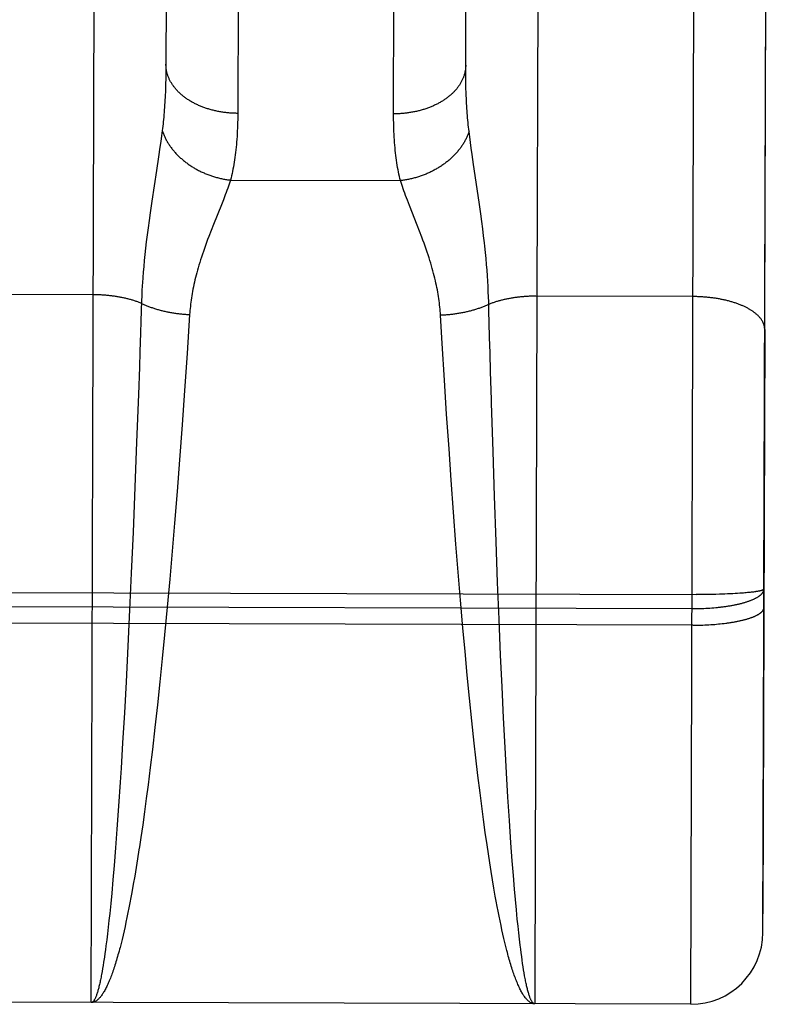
# Model space of a CAD drawing. Header units: inches. Extents: x 0 to 200, y 0 to 129.
# Tile 60 of 99: x 155.335 to 155.65, y 17.998 to 18.408. Entities that reach past the tile are written whole.
import ezdxf

# ---------------------------------------------------------------- set-up
doc = ezdxf.new("R2010")
doc.units = ezdxf.units.IN
doc.header["$LTSCALE"] = 11
doc.header["$MEASUREMENT"] = 0
doc.linetypes.add('HIDDEN', pattern=[0.2, 0.1, -0.1])
doc.layers.add('REAR_DOOR_ASSEMBLY', color=7, linetype='CONTINUOUS')

msp = doc.modelspace()

# ---------------------------------------------------------------- linework, layer by layer
at = {"layer": 'REAR_DOOR_ASSEMBLY', "color": 8, "linetype": 'HIDDEN'}
for p, q in [((155.61488, 17.99814), (155.62015, 19.75314)), ((155.6454, 18.17122), (155.65015, 19.75305)), ((155.42702, 18.71468), (155.42599, 18.36946)), ((155.49099, 18.368), (155.49202, 18.71316)), ((155.52105, 18.38956), (155.52198, 18.69676)), ((155.39697, 18.69593), (155.39605, 18.38871)), ((155.55149, 18.53532), (155.55076, 18.29329)), ((155.39605, 18.38871), (155.39602, 18.38631)), ((155.52105, 18.38713), (155.52105, 18.38956)), ((155.39602, 18.38631), (155.39598, 18.38396)), ((155.52107, 18.38475), (155.52105, 18.38713)), ((155.52111, 18.38243), (155.52107, 18.38475)), ((155.39598, 18.38396), (155.39592, 18.38166)), ((155.52116, 18.38015), (155.52111, 18.38243)), ((155.52123, 18.37792), (155.52116, 18.38015)), ((155.39423, 18.36008), (155.39391, 18.35776)), ((155.39451, 18.3623), (155.39423, 18.36008)), ((155.5227, 18.3597), (155.52242, 18.36191)), ((155.523, 18.35737), (155.5227, 18.3597)), ((155.39391, 18.35776), (155.39357, 18.35531)), ((155.52332, 18.35492), (155.523, 18.35737)), ((155.393, 18.35138), (155.39213, 18.34567)), ((155.39357, 18.35531), (155.393, 18.35138)), ((155.52368, 18.35233), (155.52332, 18.35492)), ((155.52428, 18.3482), (155.52368, 18.35233)), ((155.5266, 18.33248), (155.52428, 18.3482)), ((155.39213, 18.34567), (155.39016, 18.33289)), ((155.423, 18.34165), (155.49382, 18.34144)), ((155.42078, 18.33546), (155.42001, 18.33347)), ((155.39016, 18.33289), (155.38944, 18.32798)), ((155.41918, 18.33136), (155.41589, 18.32316)), ((155.42001, 18.33347), (155.41918, 18.33136)), ((155.49758, 18.33112), (155.49676, 18.33324)), ((155.50081, 18.32291), (155.49758, 18.33112)), ((155.52729, 18.32757), (155.5266, 18.33248)), ((155.38944, 18.32798), (155.38899, 18.32481)), ((155.52772, 18.3244), (155.52729, 18.32757)), ((155.38899, 18.32481), (155.38857, 18.32175)), ((155.41589, 18.32316), (155.4149, 18.32065)), ((155.50179, 18.32038), (155.50081, 18.32291)), ((155.52812, 18.32134), (155.52772, 18.3244)), ((155.38819, 18.3188), (155.38784, 18.31597)), ((155.38857, 18.32175), (155.38819, 18.3188)), ((155.4149, 18.32065), (155.41392, 18.31812)), ((155.52849, 18.31838), (155.52812, 18.32134)), ((155.38784, 18.31597), (155.38752, 18.31325)), ((155.38724, 18.31064), (155.38699, 18.30813)), ((155.38752, 18.31325), (155.38724, 18.31064)), ((155.52926, 18.31151), (155.52897, 18.31417)), ((155.52951, 18.30894), (155.52926, 18.31151)), ((155.38699, 18.30813), (155.38676, 18.3057)), ((155.52973, 18.30647), (155.52951, 18.30894)), ((155.52993, 18.30408), (155.52973, 18.30647)), ((155.38656, 18.30334), (155.38639, 18.30105)), ((155.38676, 18.3057), (155.38656, 18.30334)), ((155.5301, 18.30176), (155.52993, 18.30408)), ((155.38639, 18.30105), (155.38624, 18.29881)), ((155.53025, 18.29949), (155.5301, 18.30176)), ((155.53038, 18.29728), (155.53025, 18.29949)), ((155.36576, 18.29385), (155.30036, 18.29404)), ((155.38606, 18.29554), (155.38596, 18.29341)), ((155.53048, 18.29511), (155.53038, 18.29728)), ((155.53056, 18.29298), (155.53048, 18.29511)), ((155.38588, 18.29132), (155.38575, 18.28726)), ((155.38596, 18.29341), (155.38588, 18.29132)), ((155.61576, 18.2931), (155.55035, 18.29329)), ((155.38575, 18.28726), (155.3856, 18.28266)), ((155.53086, 18.28223), (155.53073, 18.28682)), ((155.3856, 18.28266), (155.38544, 18.27801)), ((155.40593, 18.28561), (155.40486, 18.26937)), ((155.51124, 18.27356), (155.51054, 18.2853)), ((155.53103, 18.27601), (155.53086, 18.28223)), ((155.38544, 18.27801), (155.38518, 18.27014)), ((155.64572, 18.27942), (155.64499, 18.03581)), ((155.51219, 18.25832), (155.51124, 18.27356)), ((155.5312, 18.2697), (155.53103, 18.27601)), ((155.38518, 18.27014), (155.38496, 18.26374)), ((155.40486, 18.26937), (155.4038, 18.25397)), ((155.53143, 18.26169), (155.5312, 18.2697)), ((155.38496, 18.26374), (155.38456, 18.25235)), ((155.53177, 18.25026), (155.53143, 18.26169)), ((155.5131, 18.24416), (155.51219, 18.25832)), ((155.4038, 18.25397), (155.40278, 18.23969)), ((155.38456, 18.25235), (155.38382, 18.23237)), ((155.51408, 18.22964), (155.5131, 18.24416)), ((155.40278, 18.23969), (155.40169, 18.22508)), ((155.38382, 18.23237), (155.3831, 18.21371)), ((155.515, 18.21653), (155.51408, 18.22964)), ((155.53306, 18.20985), (155.53244, 18.22855)), ((155.40169, 18.22508), (155.40067, 18.21191)), ((155.51597, 18.20327), (155.515, 18.21653)), ((155.3831, 18.21371), (155.38233, 18.1949)), ((155.40067, 18.21191), (155.39961, 18.19862)), ((155.53372, 18.19102), (155.53306, 18.20985)), ((155.51699, 18.18993), (155.51597, 18.20327)), ((155.39961, 18.19862), (155.39863, 18.18694)), ((155.38233, 18.1949), (155.38159, 18.17781)), ((155.51792, 18.17824), (155.51699, 18.18993)), ((155.53437, 18.17394), (155.53372, 18.19102)), ((155.39863, 18.18694), (155.39762, 18.17527)), ((155.38159, 18.17781), (155.3809, 18.16254)), ((155.39762, 18.17527), (155.39657, 18.16364)), ((155.51889, 18.16659), (155.51792, 18.17824)), ((155.53498, 18.15871), (155.53437, 18.17394)), ((155.64538, 18.16348), (155.6454, 18.17122)), ((155.0504, 18.17058), (155.61708, 18.16888)), ((155.61875, 18.16889), (155.61708, 18.16888)), ((155.62042, 18.1689), (155.61875, 18.16889)), ((155.62207, 18.16892), (155.62042, 18.1689)), ((155.6237, 18.16895), (155.62207, 18.16892)), ((155.6253, 18.16899), (155.6237, 18.16895)), ((155.62687, 18.16903), (155.6253, 18.16899)), ((155.62841, 18.16908), (155.62687, 18.16903)), ((155.62916, 18.16911), (155.62841, 18.16908)), ((155.63027, 18.16916), (155.62916, 18.16911)), ((155.63136, 18.16921), (155.63027, 18.16916)), ((155.63241, 18.16926), (155.63136, 18.16921)), ((155.63343, 18.16932), (155.63241, 18.16926)), ((155.63443, 18.16938), (155.63343, 18.16932)), ((155.63539, 18.16944), (155.63443, 18.16938)), ((155.63631, 18.16951), (155.63539, 18.16944)), ((155.6369, 18.16955), (155.63631, 18.16951)), ((155.63748, 18.1696), (155.6369, 18.16955)), ((155.63804, 18.16965), (155.63748, 18.1696)), ((155.63859, 18.1697), (155.63804, 18.16965)), ((155.63911, 18.16975), (155.63859, 18.1697)), ((155.63962, 18.1698), (155.63911, 18.16975)), ((155.6401, 18.16986), (155.63962, 18.1698)), ((155.64057, 18.16991), (155.6401, 18.16986)), ((155.64102, 18.16997), (155.64057, 18.16991)), ((155.64145, 18.17003), (155.64102, 18.16997)), ((155.04996, 18.16475), (155.61538, 18.16305)), ((155.39657, 18.16364), (155.39549, 18.15209)), ((155.51989, 18.15501), (155.51889, 18.16659)), ((155.61538, 18.16305), (155.61622, 18.16305)), ((155.61622, 18.16305), (155.61706, 18.16306)), ((155.61706, 18.16306), (155.6179, 18.16307)), ((155.6179, 18.16307), (155.61874, 18.16309)), ((155.61874, 18.16309), (155.61957, 18.16312)), ((155.61957, 18.16312), (155.6204, 18.16315)), ((155.6204, 18.16315), (155.62123, 18.16319)), ((155.62123, 18.16319), (155.62205, 18.16324)), ((155.62205, 18.16324), (155.62287, 18.16329)), ((155.62287, 18.16329), (155.62368, 18.16335)), ((155.62368, 18.16335), (155.62449, 18.16341)), ((155.62449, 18.16341), (155.62529, 18.16349)), ((155.62529, 18.16349), (155.62608, 18.16356)), ((155.3809, 18.16254), (155.38017, 18.14745)), ((155.53562, 18.14364), (155.53498, 18.15871)), ((155.61578, 18.15614), (155.05036, 18.15784)), ((155.52078, 18.14514), (155.51989, 18.15501)), ((155.61578, 18.15614), (155.61662, 18.15615)), ((155.61662, 18.15615), (155.61746, 18.15616)), ((155.61746, 18.15616), (155.6183, 18.15617)), ((155.6183, 18.15617), (155.61913, 18.15619)), ((155.61913, 18.15619), (155.61996, 18.15622)), ((155.61996, 18.15622), (155.62079, 18.15625)), ((155.62079, 18.15625), (155.62162, 18.15629)), ((155.62162, 18.15629), (155.62244, 18.15633)), ((155.62244, 18.15633), (155.62325, 18.15638)), ((155.62325, 18.15638), (155.62406, 18.15644)), ((155.62406, 18.15644), (155.62486, 18.1565)), ((155.62486, 18.1565), (155.62566, 18.15657)), ((155.62566, 18.15657), (155.62645, 18.15664)), ((155.62645, 18.15664), (155.62722, 18.15672)), ((155.62722, 18.15672), (155.62799, 18.1568)), ((155.62799, 18.1568), (155.62875, 18.15689)), ((155.62875, 18.15689), (155.6295, 18.15698)), ((155.39549, 18.15209), (155.39453, 18.14224)), ((155.38017, 18.14745), (155.37941, 18.13256)), ((155.39453, 18.14224), (155.39354, 18.13249)), ((155.52171, 18.13534), (155.52078, 18.14514)), ((155.53623, 18.13046), (155.53562, 18.14364)), ((155.52265, 18.12569), (155.52171, 18.13534)), ((155.37941, 18.13256), (155.37871, 18.11966)), ((155.39354, 18.13249), (155.39252, 18.12291)), ((155.53685, 18.1176), (155.53623, 18.13046)), ((155.52363, 18.11622), (155.52265, 18.12569)), ((155.39252, 18.12291), (155.39148, 18.1135)), ((155.37871, 18.11966), (155.37799, 18.10715)), ((155.5375, 18.10514), (155.53685, 18.1176)), ((155.39148, 18.1135), (155.39042, 18.10432)), ((155.52463, 18.10695), (155.52363, 18.11622)), ((155.37799, 18.10715), (155.37735, 18.09657)), ((155.5253, 18.1009), (155.52463, 18.10695)), ((155.39042, 18.10432), (155.38952, 18.09685)), ((155.53808, 18.0946), (155.5375, 18.10514)), ((155.52617, 18.0935), (155.5253, 18.1009)), ((155.37735, 18.09657), (155.37697, 18.09069)), ((155.38952, 18.09685), (155.38861, 18.08956)), ((155.52704, 18.08628), (155.52617, 18.0935)), ((155.53868, 18.08445), (155.53808, 18.0946)), ((155.37697, 18.09069), (155.37631, 18.08072)), ((155.38861, 18.08956), (155.38787, 18.08387)), ((155.52776, 18.08065), (155.52704, 18.08628)), ((155.37631, 18.08072), (155.37563, 18.07119)), ((155.38787, 18.08387), (155.38712, 18.07831)), ((155.52848, 18.07516), (155.52776, 18.08065)), ((155.53929, 18.07473), (155.53868, 18.08445)), ((155.38712, 18.07831), (155.38636, 18.0729)), ((155.38636, 18.0729), (155.38559, 18.06763)), ((155.52921, 18.06981), (155.52848, 18.07516)), ((155.53992, 18.06545), (155.53929, 18.07473)), ((155.37563, 18.07119), (155.37504, 18.06339)), ((155.52995, 18.06461), (155.52921, 18.06981)), ((155.53051, 18.06082), (155.52995, 18.06461)), ((155.54047, 18.0579), (155.53992, 18.06545)), ((155.37504, 18.06339), (155.37444, 18.05596)), ((155.38481, 18.06251), (155.38422, 18.05877)), ((155.53108, 18.05711), (155.53051, 18.06082)), ((155.37444, 18.05596), (155.37394, 18.05006)), ((155.38422, 18.05877), (155.38363, 18.05513)), ((155.53165, 18.0535), (155.53108, 18.05711)), ((155.54094, 18.05189), (155.54047, 18.0579)), ((155.38363, 18.05513), (155.38304, 18.05159)), ((155.53223, 18.04998), (155.53165, 18.0535)), ((155.54141, 18.04615), (155.54094, 18.05189)), ((155.37394, 18.05006), (155.37343, 18.04444)), ((155.38244, 18.04814), (155.38184, 18.04479)), ((155.38304, 18.05159), (155.38244, 18.04814)), ((155.53281, 18.04656), (155.53223, 18.04998)), ((155.37343, 18.04444), (155.37301, 18.04015)), ((155.38184, 18.04479), (155.38143, 18.04261)), ((155.53339, 18.04324), (155.53281, 18.04656)), ((155.5418, 18.04177), (155.54141, 18.04615)), ((155.37301, 18.04015), (155.3726, 18.03605)), ((155.38103, 18.04048), (155.38062, 18.0384)), ((155.38143, 18.04261), (155.38103, 18.04048)), ((155.53378, 18.04108), (155.53339, 18.04324)), ((155.53417, 18.03897), (155.53378, 18.04108)), ((155.54218, 18.03757), (155.5418, 18.04177)), ((155.3726, 18.03605), (155.37229, 18.0331)), ((155.38021, 18.03636), (155.3798, 18.03437)), ((155.38062, 18.0384), (155.38021, 18.03636)), ((155.53457, 18.03691), (155.53417, 18.03897)), ((155.53497, 18.0349), (155.53457, 18.03691)), ((155.54257, 18.03356), (155.54218, 18.03757)), ((155.37229, 18.0331), (155.37197, 18.03027)), ((155.37939, 18.03244), (155.37898, 18.03055)), ((155.3798, 18.03437), (155.37939, 18.03244)), ((155.53537, 18.03293), (155.53497, 18.0349)), ((155.53577, 18.03101), (155.53537, 18.03293)), ((155.54287, 18.03069), (155.54257, 18.03356)), ((155.37166, 18.02754), (155.37134, 18.02494)), ((155.37197, 18.03027), (155.37166, 18.02754)), ((155.37856, 18.02871), (155.37815, 18.02692)), ((155.37898, 18.03055), (155.37856, 18.02871)), ((155.53617, 18.02915), (155.53577, 18.03101)), ((155.53657, 18.02733), (155.53617, 18.02915)), ((155.53698, 18.02556), (155.53657, 18.02733)), ((155.54317, 18.02793), (155.54287, 18.03069)), ((155.54347, 18.02528), (155.54317, 18.02793)), ((155.37134, 18.02494), (155.37103, 18.02244)), ((155.37773, 18.02518), (155.37731, 18.02349)), ((155.37815, 18.02692), (155.37773, 18.02518)), ((155.53739, 18.02385), (155.53698, 18.02556)), ((155.53779, 18.02219), (155.53739, 18.02385)), ((155.54377, 18.02274), (155.54347, 18.02528)), ((155.3706, 18.01931), (155.37039, 18.01782)), ((155.37081, 18.02085), (155.3706, 18.01931)), ((155.37103, 18.02244), (155.37081, 18.02085)), ((155.5382, 18.02058), (155.53779, 18.02219)), ((155.54397, 18.02112), (155.54377, 18.02274)), ((155.54418, 18.01955), (155.54397, 18.02112)), ((155.54438, 18.01803), (155.54418, 18.01955)), ((155.37007, 18.01568), (155.36985, 18.01433)), ((155.54458, 18.01657), (155.54438, 18.01803)), ((155.54479, 18.01516), (155.54458, 18.01657)), ((155.54499, 18.0138), (155.54479, 18.01516)), ((155.36964, 18.01303), (155.36943, 18.01179)), ((155.36985, 18.01433), (155.36964, 18.01303)), ((155.5452, 18.0125), (155.54499, 18.0138)), ((155.54541, 18.01126), (155.5452, 18.0125)), ((155.54562, 18.01007), (155.54541, 18.01126)), ((155.61488, 17.99814), (155.04988, 17.99983))]:
    msp.add_line(p, q, dxfattribs=at)
for points in [[(155.36488, 17.99889), (155.36558, 18.23225), (155.36649, 18.53588)], [(155.64497, 18.02805), (155.64561, 18.24099), (155.64649, 18.53504)], [(155.42599, 18.36946), (155.42557, 18.36947), (155.42515, 18.36948), (155.42473, 18.36949), (155.42431, 18.3695), (155.42389, 18.36952), (155.42347, 18.36954), (155.42305, 18.36957), (155.42263, 18.3696), (155.42222, 18.36964), (155.4218, 18.36968), (155.42138, 18.36972), (155.42097, 18.36977), (155.42055, 18.36982), (155.42014, 18.36987), (155.41973, 18.36993), (155.41932, 18.37), (155.41891, 18.37006), (155.4185, 18.37013), (155.41809, 18.37021), (155.41769, 18.37029), (155.41729, 18.37037), (155.41688, 18.37045), (155.41648, 18.37054), (155.41609, 18.37064), (155.41569, 18.37074), (155.4153, 18.37084), (155.4149, 18.37094), (155.41452, 18.37105), (155.41413, 18.37116), (155.41374, 18.37128), (155.41336, 18.3714), (155.41298, 18.37152), (155.4126, 18.37165), (155.41223, 18.37178), (155.41186, 18.37191), (155.41149, 18.37205), (155.41112, 18.37219), (155.41076, 18.37234), (155.4104, 18.37248), (155.41004, 18.37264), (155.40969, 18.37279), (155.40933, 18.37295), (155.40899, 18.37311), (155.40864, 18.37328), (155.4083, 18.37344), (155.40796, 18.37361), (155.40763, 18.37379), (155.4073, 18.37397), (155.40697, 18.37415), (155.40665, 18.37433), (155.40633, 18.37452), (155.40602, 18.37471), (155.40571, 18.3749), (155.4054, 18.3751), (155.40509, 18.3753), (155.4048, 18.3755), (155.4045, 18.3757), (155.40421, 18.37591), (155.40392, 18.37612), (155.40364, 18.37633), (155.40336, 18.37655), (155.40309, 18.37676), (155.40282, 18.37699), (155.40256, 18.37721), (155.4023, 18.37743), (155.40205, 18.37766), (155.4018, 18.37789), (155.40155, 18.37812), (155.40131, 18.37836), (155.40107, 18.3786), (155.40084, 18.37884), (155.40062, 18.37908), (155.4004, 18.37932), (155.40018, 18.37957), (155.39997, 18.37982), (155.39977, 18.38006), (155.39957, 18.38032), (155.39937, 18.38057), (155.39918, 18.38083), (155.399, 18.38108), (155.39882, 18.38134), (155.39864, 18.3816), (155.39848, 18.38186), (155.39831, 18.38213), (155.39816, 18.38239), (155.398, 18.38266), (155.39786, 18.38293), (155.39772, 18.3832), (155.39758, 18.38347), (155.39745, 18.38374), (155.39733, 18.38401), (155.39721, 18.38429), (155.3971, 18.38456), (155.39699, 18.38484), (155.39689, 18.38512), (155.39679, 18.3854), (155.3967, 18.38568), (155.39662, 18.38596), (155.39654, 18.38624), (155.39647, 18.38652), (155.3964, 18.3868), (155.39634, 18.38708), (155.39628, 18.38737), (155.39623, 18.38765), (155.39619, 18.38794), (155.39615, 18.38822), (155.39612, 18.38851), (155.3961, 18.38879), (155.39608, 18.38908), (155.39606, 18.38936), (155.39605, 18.38965), (155.39605, 18.38993)], [(155.52105, 18.38956), (155.52105, 18.38927), (155.52104, 18.38899), (155.52102, 18.3887), (155.521, 18.38842), (155.52097, 18.38813), (155.52094, 18.38785), (155.5209, 18.38756), (155.52086, 18.38728), (155.52081, 18.38699), (155.52075, 18.38671), (155.52069, 18.38643), (155.52062, 18.38615), (155.52054, 18.38587), (155.52046, 18.38558), (155.52038, 18.3853), (155.52029, 18.38503), (155.52019, 18.38475), (155.52009, 18.38447), (155.51998, 18.3842), (155.51986, 18.38392), (155.51974, 18.38365), (155.51962, 18.38337), (155.51949, 18.3831), (155.51935, 18.38283), (155.51921, 18.38256), (155.51906, 18.3823), (155.5189, 18.38203), (155.51874, 18.38177), (155.51858, 18.3815), (155.51841, 18.38124), (155.51823, 18.38098), (155.51805, 18.38073), (155.51787, 18.38047), (155.51768, 18.38022), (155.51748, 18.37996), (155.51728, 18.37971), (155.51707, 18.37946), (155.51686, 18.37922), (155.51664, 18.37897), (155.51642, 18.37873), (155.51619, 18.37849), (155.51596, 18.37825), (155.51573, 18.37802), (155.51548, 18.37778), (155.51524, 18.37755), (155.51499, 18.37732), (155.51473, 18.3771), (155.51447, 18.37687), (155.5142, 18.37665), (155.51393, 18.37643), (155.51366, 18.37622), (155.51338, 18.376), (155.5131, 18.37579), (155.51281, 18.37558), (155.51252, 18.37538), (155.51222, 18.37517), (155.51192, 18.37498), (155.51162, 18.37478), (155.51131, 18.37458), (155.511, 18.37439), (155.51068, 18.37421), (155.51036, 18.37402), (155.51004, 18.37384), (155.50971, 18.37366), (155.50938, 18.37348), (155.50904, 18.37331), (155.5087, 18.37314), (155.50836, 18.37298), (155.50802, 18.37281), (155.50767, 18.37265), (155.50732, 18.3725), (155.50696, 18.37235), (155.5066, 18.3722), (155.50624, 18.37205), (155.50588, 18.37191), (155.50551, 18.37177), (155.50514, 18.37163), (155.50477, 18.3715), (155.50439, 18.37137), (155.50401, 18.37125), (155.50363, 18.37113), (155.50325, 18.37101), (155.50286, 18.3709), (155.50248, 18.37079), (155.50209, 18.37068), (155.50169, 18.37058), (155.5013, 18.37048), (155.5009, 18.37038), (155.5005, 18.37029), (155.5001, 18.3702), (155.4997, 18.37012), (155.4993, 18.37004), (155.49889, 18.36997), (155.49849, 18.36989), (155.49808, 18.36982), (155.49767, 18.36976), (155.49726, 18.3697), (155.49684, 18.36964), (155.49643, 18.36959), (155.49602, 18.36954), (155.4956, 18.3695), (155.49519, 18.36946), (155.49477, 18.36942), (155.49435, 18.36939), (155.49393, 18.36936), (155.49351, 18.36933), (155.49309, 18.36931), (155.49267, 18.3693), (155.49225, 18.36928), (155.49183, 18.36928), (155.49141, 18.36927), (155.49099, 18.36927)], [(155.39592, 18.38166), (155.39584, 18.3794), (155.3958, 18.3783), (155.39575, 18.3772), (155.3957, 18.37612), (155.39564, 18.37505), (155.39558, 18.37399), (155.39551, 18.37295), (155.39544, 18.37191), (155.39537, 18.3709), (155.39529, 18.36989), (155.39521, 18.3689), (155.39512, 18.36791), (155.39503, 18.36695), (155.39493, 18.36599), (155.39483, 18.36505), (155.39473, 18.36412), (155.39462, 18.3632), (155.39451, 18.3623)], [(155.52242, 18.36191), (155.52232, 18.36282), (155.52222, 18.36374), (155.52212, 18.36467), (155.52203, 18.36561), (155.52194, 18.36657), (155.52185, 18.36753), (155.52177, 18.36852), (155.52169, 18.36951), (155.52162, 18.37052), (155.52155, 18.37154), (155.52149, 18.37257), (155.52143, 18.37361), (155.52137, 18.37467), (155.52132, 18.37574), (155.52128, 18.37682), (155.52123, 18.37792)], [(155.42599, 18.36946), (155.42598, 18.3682), (155.42597, 18.36695), (155.42594, 18.36572), (155.42591, 18.3645), (155.42586, 18.3633), (155.42581, 18.36211), (155.42575, 18.36094), (155.42568, 18.35979), (155.42561, 18.35865), (155.42552, 18.35752), (155.42543, 18.35642), (155.42532, 18.35532), (155.42521, 18.35425), (155.42509, 18.35319), (155.42496, 18.35214), (155.42482, 18.35111), (155.42468, 18.3501), (155.42452, 18.3491), (155.42436, 18.34811), (155.42419, 18.34715), (155.42401, 18.34619), (155.42382, 18.34525), (155.42363, 18.34433), (155.42343, 18.34342), (155.42322, 18.34253), (155.423, 18.34165)], [(155.49382, 18.34144), (155.4936, 18.34232), (155.4934, 18.34321), (155.4932, 18.34412), (155.49301, 18.34505), (155.49283, 18.34599), (155.49266, 18.34694), (155.49249, 18.34791), (155.49234, 18.34889), (155.49219, 18.34989), (155.49205, 18.35091), (155.49192, 18.35194), (155.49179, 18.35299), (155.49168, 18.35405), (155.49157, 18.35512), (155.49148, 18.35622), (155.49139, 18.35733), (155.49131, 18.35845), (155.49124, 18.35959), (155.49118, 18.36074), (155.49113, 18.36192), (155.49108, 18.3631), (155.49105, 18.3643), (155.49102, 18.36552), (155.491, 18.36676), (155.49099, 18.368)], [(155.39451, 18.3623), (155.39462, 18.36196), (155.39474, 18.36163), (155.39486, 18.36129), (155.39499, 18.36096), (155.39512, 18.36063), (155.39526, 18.3603), (155.39541, 18.35997), (155.39556, 18.35964), (155.39571, 18.35931), (155.39587, 18.35899), (155.39604, 18.35866), (155.39621, 18.35834), (155.39639, 18.35802), (155.39657, 18.35769), (155.39676, 18.35737), (155.39695, 18.35706), (155.39715, 18.35674), (155.39736, 18.35642), (155.39757, 18.35611), (155.39778, 18.3558), (155.398, 18.35549), (155.39823, 18.35518), (155.39846, 18.35488), (155.39869, 18.35458), (155.39893, 18.35427), (155.39918, 18.35398), (155.39943, 18.35368), (155.39968, 18.35338), (155.39994, 18.35309), (155.4002, 18.3528), (155.40047, 18.35252), (155.40075, 18.35223), (155.40102, 18.35195), (155.40131, 18.35167), (155.40159, 18.35139), (155.40188, 18.35112), (155.40218, 18.35085), (155.40248, 18.35058), (155.40278, 18.35032), (155.40309, 18.35005), (155.4034, 18.3498), (155.40372, 18.34954), (155.40404, 18.34929), (155.40436, 18.34904), (155.40469, 18.34879), (155.40502, 18.34855), (155.40535, 18.34831), (155.40569, 18.34807), (155.40603, 18.34784), (155.40638, 18.34761), (155.40673, 18.34738), (155.40708, 18.34716), (155.40743, 18.34694), (155.40779, 18.34673), (155.40815, 18.34652), (155.40852, 18.34631), (155.40889, 18.34611), (155.40926, 18.34591), (155.40963, 18.34571), (155.41001, 18.34552), (155.41038, 18.34533), (155.41077, 18.34515), (155.41115, 18.34497), (155.41153, 18.34479), (155.41192, 18.34462), (155.41231, 18.34445), (155.41271, 18.34429), (155.4131, 18.34413), (155.4135, 18.34398), (155.4139, 18.34383), (155.4143, 18.34368), (155.4147, 18.34354), (155.4151, 18.3434), (155.41551, 18.34327), (155.41592, 18.34314), (155.41633, 18.34301), (155.41674, 18.3429), (155.41715, 18.34278), (155.41756, 18.34267), (155.41797, 18.34256), (155.41839, 18.34246), (155.41881, 18.34236), (155.41922, 18.34227), (155.41964, 18.34218), (155.42006, 18.3421), (155.42048, 18.34202), (155.4209, 18.34195), (155.42132, 18.34188), (155.42174, 18.34182), (155.42216, 18.34176), (155.42258, 18.3417), (155.423, 18.34165)], [(155.52242, 18.36191), (155.52231, 18.36158), (155.52219, 18.36125), (155.52207, 18.36091), (155.52194, 18.36058), (155.52181, 18.36025), (155.52166, 18.35992), (155.52152, 18.35959), (155.52137, 18.35926), (155.52121, 18.35894), (155.52105, 18.35861), (155.52088, 18.35829), (155.5207, 18.35796), (155.52052, 18.35764), (155.52034, 18.35732), (155.52015, 18.357), (155.51995, 18.35669), (155.51975, 18.35637), (155.51954, 18.35606), (155.51933, 18.35575), (155.51912, 18.35544), (155.51889, 18.35513), (155.51867, 18.35482), (155.51844, 18.35452), (155.5182, 18.35422), (155.51796, 18.35392), (155.51771, 18.35362), (155.51746, 18.35332), (155.5172, 18.35303), (155.51694, 18.35274), (155.51668, 18.35245), (155.51641, 18.35217), (155.51613, 18.35189), (155.51585, 18.3516), (155.51557, 18.35133), (155.51528, 18.35105), (155.51499, 18.35078), (155.51469, 18.35051), (155.51439, 18.35025), (155.51408, 18.34998), (155.51378, 18.34972), (155.51346, 18.34946), (155.51314, 18.34921), (155.51282, 18.34896), (155.5125, 18.34871), (155.51217, 18.34847), (155.51184, 18.34823), (155.5115, 18.34799), (155.51116, 18.34776), (155.51082, 18.34752), (155.51047, 18.3473), (155.51012, 18.34707), (155.50977, 18.34685), (155.50941, 18.34664), (155.50905, 18.34642), (155.50869, 18.34622), (155.50832, 18.34601), (155.50795, 18.34581), (155.50758, 18.34561), (155.50721, 18.34542), (155.50683, 18.34523), (155.50645, 18.34504), (155.50607, 18.34486), (155.50569, 18.34468), (155.5053, 18.34451), (155.50491, 18.34434), (155.50452, 18.34418), (155.50412, 18.34402), (155.50373, 18.34386), (155.50333, 18.34371), (155.50293, 18.34356), (155.50253, 18.34342), (155.50212, 18.34328), (155.50172, 18.34314), (155.50131, 18.34301), (155.50091, 18.34288), (155.5005, 18.34276), (155.50008, 18.34264), (155.49967, 18.34253), (155.49926, 18.34242), (155.49884, 18.34232), (155.49843, 18.34222), (155.49801, 18.34213), (155.4976, 18.34204), (155.49718, 18.34195), (155.49676, 18.34187), (155.49634, 18.3418), (155.49592, 18.34172), (155.4955, 18.34166), (155.49508, 18.3416), (155.49466, 18.34154), (155.49424, 18.34149), (155.49382, 18.34144)], [(155.423, 18.34165), (155.42272, 18.34084), (155.42244, 18.34), (155.42213, 18.33914), (155.42182, 18.33826), (155.42148, 18.33735), (155.42114, 18.33642), (155.42078, 18.33546)], [(155.49676, 18.33324), (155.496, 18.33524), (155.49565, 18.3362), (155.4953, 18.33713), (155.49498, 18.33804), (155.49467, 18.33892), (155.49437, 18.33978), (155.49409, 18.34062), (155.49382, 18.34144)], [(155.51054, 18.2853), (155.51049, 18.28615), (155.51042, 18.287), (155.51035, 18.28786), (155.51027, 18.28872), (155.51018, 18.28959), (155.51007, 18.29047), (155.50996, 18.29135), (155.50983, 18.29224), (155.5097, 18.29314), (155.50955, 18.29405), (155.50939, 18.29497), (155.50922, 18.29589), (155.50904, 18.29683), (155.50885, 18.29778), (155.50864, 18.29874), (155.50842, 18.29972), (155.50818, 18.30071), (155.50794, 18.30172), (155.50767, 18.30274), (155.50739, 18.30379), (155.5071, 18.30485), (155.50678, 18.30593), (155.50646, 18.30704), (155.50611, 18.30816), (155.50575, 18.30931), (155.50536, 18.31048), (155.50497, 18.31166), (155.50455, 18.31286), (155.50413, 18.31409), (155.50368, 18.31533), (155.50322, 18.31658), (155.50275, 18.31785), (155.50179, 18.32038)], [(155.41392, 18.31812), (155.41344, 18.31685), (155.41298, 18.3156), (155.41252, 18.31436), (155.41209, 18.31314), (155.41167, 18.31194), (155.41126, 18.31076), (155.41088, 18.30959), (155.4105, 18.30845), (155.41015, 18.30733), (155.40982, 18.30622), (155.4095, 18.30514), (155.4092, 18.30408), (155.40891, 18.30304), (155.40864, 18.30202), (155.40838, 18.30101), (155.40814, 18.30002), (155.40792, 18.29904), (155.4077, 18.29808), (155.4075, 18.29714), (155.40732, 18.2962), (155.40714, 18.29527), (155.40698, 18.29436), (155.40683, 18.29345), (155.40668, 18.29255), (155.40655, 18.29166), (155.40644, 18.29078), (155.40633, 18.2899), (155.40623, 18.28903), (155.40614, 18.28817), (155.40606, 18.28731), (155.40599, 18.28646), (155.40593, 18.28561)], [(155.52897, 18.31417), (155.52882, 18.31554), (155.52849, 18.31838)], [(155.38624, 18.29881), (155.38617, 18.29771), (155.38606, 18.29554)], [(155.38585, 18.29029), (155.38555, 18.29041), (155.38524, 18.29053), (155.38493, 18.29065), (155.38461, 18.29077), (155.38429, 18.29089), (155.38397, 18.291), (155.38365, 18.29111), (155.38332, 18.29122), (155.38298, 18.29133), (155.38265, 18.29144), (155.38231, 18.29154), (155.38197, 18.29164), (155.38163, 18.29174), (155.38128, 18.29184), (155.38093, 18.29194), (155.38058, 18.29203), (155.38022, 18.29212), (155.37986, 18.29221), (155.3795, 18.2923), (155.37914, 18.29238), (155.37877, 18.29246), (155.3784, 18.29254), (155.37803, 18.29262), (155.37766, 18.2927), (155.37728, 18.29277), (155.37691, 18.29284), (155.37653, 18.29291), (155.37614, 18.29298), (155.37576, 18.29304), (155.37538, 18.2931), (155.37499, 18.29316), (155.3746, 18.29322), (155.37421, 18.29327), (155.37382, 18.29332), (155.37342, 18.29337), (155.37303, 18.29342), (155.37263, 18.29347), (155.37224, 18.29351), (155.37184, 18.29355), (155.37144, 18.29359), (155.37104, 18.29362), (155.37063, 18.29365), (155.37023, 18.29368), (155.36983, 18.29371), (155.36942, 18.29374), (155.36902, 18.29376), (155.36861, 18.29378), (155.36821, 18.2938), (155.3678, 18.29381), (155.36739, 18.29382), (155.36699, 18.29383), (155.36658, 18.29384), (155.36617, 18.29385), (155.36576, 18.29385)], [(155.38585, 18.29029), (155.38617, 18.29014), (155.38649, 18.28999), (155.38681, 18.28984), (155.38714, 18.28969), (155.38747, 18.28955), (155.3878, 18.28941), (155.38814, 18.28927), (155.38848, 18.28913), (155.38883, 18.28899), (155.38918, 18.28886), (155.38953, 18.28873), (155.38989, 18.2886), (155.39025, 18.28848), (155.39061, 18.28835), (155.39097, 18.28823), (155.39134, 18.28811), (155.39171, 18.288), (155.39209, 18.28788), (155.39246, 18.28777), (155.39284, 18.28766), (155.39322, 18.28756), (155.39361, 18.28745), (155.39399, 18.28735), (155.39438, 18.28725), (155.39478, 18.28716), (155.39517, 18.28707), (155.39557, 18.28697), (155.39596, 18.28689), (155.39636, 18.2868), (155.39677, 18.28672), (155.39717, 18.28664), (155.39758, 18.28656), (155.39798, 18.28649), (155.39839, 18.28642), (155.3988, 18.28635), (155.39922, 18.28628), (155.39963, 18.28622), (155.40004, 18.28616), (155.40046, 18.2861), (155.40088, 18.28605), (155.40129, 18.28599), (155.40171, 18.28594), (155.40213, 18.2859), (155.40255, 18.28586), (155.40297, 18.28581), (155.4034, 18.28578), (155.40382, 18.28574), (155.40424, 18.28571), (155.40466, 18.28568), (155.40509, 18.28566), (155.40551, 18.28563), (155.40593, 18.28561)], [(155.53065, 18.28985), (155.53034, 18.2897), (155.53002, 18.28955), (155.52969, 18.28941), (155.52936, 18.28926), (155.52903, 18.28912), (155.5287, 18.28898), (155.52836, 18.28885), (155.52801, 18.28871), (155.52767, 18.28858), (155.52732, 18.28845), (155.52696, 18.28832), (155.52661, 18.28819), (155.52625, 18.28807), (155.52589, 18.28795), (155.52552, 18.28783), (155.52515, 18.28771), (155.52478, 18.2876), (155.5244, 18.28749), (155.52403, 18.28738), (155.52365, 18.28727), (155.52326, 18.28717), (155.52288, 18.28707), (155.52249, 18.28697), (155.5221, 18.28687), (155.52171, 18.28678), (155.52131, 18.28669), (155.52092, 18.2866), (155.52052, 18.28651), (155.52012, 18.28643), (155.51972, 18.28635), (155.51931, 18.28627), (155.51891, 18.2862), (155.5185, 18.28613), (155.51809, 18.28606), (155.51768, 18.28599), (155.51727, 18.28593), (155.51685, 18.28587), (155.51644, 18.28581), (155.51602, 18.28575), (155.5156, 18.2857), (155.51518, 18.28565), (155.51477, 18.28561), (155.51435, 18.28556), (155.51393, 18.28552), (155.5135, 18.28548), (155.51308, 18.28545), (155.51266, 18.28542), (155.51224, 18.28539), (155.51181, 18.28536), (155.51139, 18.28534), (155.51097, 18.28532), (155.51054, 18.2853)], [(155.53073, 18.28682), (155.53063, 18.29089), (155.53056, 18.29298)], [(155.55035, 18.29329), (155.54995, 18.29329), (155.54954, 18.29329), (155.54913, 18.29328), (155.54872, 18.29327), (155.54832, 18.29326), (155.54791, 18.29324), (155.54751, 18.29322), (155.5471, 18.2932), (155.5467, 18.29318), (155.54629, 18.29315), (155.54589, 18.29313), (155.54549, 18.2931), (155.54509, 18.29306), (155.54469, 18.29303), (155.54429, 18.29299), (155.54389, 18.29295), (155.54349, 18.29291), (155.5431, 18.29287), (155.5427, 18.29282), (155.54231, 18.29277), (155.54192, 18.29272), (155.54153, 18.29266), (155.54114, 18.2926), (155.54076, 18.29255), (155.54038, 18.29248), (155.53999, 18.29242), (155.53961, 18.29235), (155.53924, 18.29228), (155.53886, 18.29221), (155.53849, 18.29214), (155.53812, 18.29207), (155.53775, 18.29199), (155.53738, 18.29191), (155.53702, 18.29182), (155.53665, 18.29174), (155.5363, 18.29165), (155.53594, 18.29156), (155.53559, 18.29147), (155.53524, 18.29138), (155.53489, 18.29128), (155.53454, 18.29119), (155.5342, 18.29109), (155.53386, 18.29098), (155.53353, 18.29088), (155.53319, 18.29077), (155.53286, 18.29067), (155.53254, 18.29056), (155.53222, 18.29044), (155.5319, 18.29033), (155.53158, 18.29021), (155.53127, 18.29009), (155.53096, 18.28997), (155.53065, 18.28985)], [(155.55076, 18.29329), (155.54991, 18.00772), (155.54988, 17.99833)], [(155.64572, 18.27942), (155.64572, 18.27961), (155.64571, 18.2798), (155.6457, 18.27999), (155.64568, 18.28018), (155.64565, 18.28037), (155.64562, 18.28056), (155.64558, 18.28075), (155.64554, 18.28094), (155.64549, 18.28113), (155.64543, 18.28132), (155.64537, 18.28151), (155.6453, 18.2817), (155.64523, 18.28188), (155.64515, 18.28207), (155.64507, 18.28226), (155.64498, 18.28244), (155.64488, 18.28263), (155.64478, 18.28281), (155.64467, 18.283), (155.64456, 18.28318), (155.64444, 18.28337), (155.64432, 18.28355), (155.64419, 18.28373), (155.64405, 18.28391), (155.64391, 18.28409), (155.64376, 18.28427), (155.64361, 18.28445), (155.64345, 18.28463), (155.64329, 18.2848), (155.64312, 18.28498), (155.64295, 18.28515), (155.64277, 18.28532), (155.64258, 18.28549), (155.64239, 18.28567), (155.6422, 18.28583), (155.642, 18.286), (155.64179, 18.28617), (155.64158, 18.28633), (155.64137, 18.2865), (155.64114, 18.28666), (155.64092, 18.28682), (155.64069, 18.28698), (155.64045, 18.28714), (155.64021, 18.2873), (155.63997, 18.28745), (155.63972, 18.28761), (155.63946, 18.28776), (155.6392, 18.28791), (155.63894, 18.28806), (155.63867, 18.28821), (155.6384, 18.28835), (155.63812, 18.2885), (155.63784, 18.28864), (155.63755, 18.28878), (155.63726, 18.28892), (155.63696, 18.28905), (155.63666, 18.28919), (155.63636, 18.28932), (155.63605, 18.28945), (155.63574, 18.28958), (155.63543, 18.28971), (155.63511, 18.28983), (155.63478, 18.28996), (155.63446, 18.29008), (155.63413, 18.2902), (155.63379, 18.29031), (155.63346, 18.29043), (155.63311, 18.29054), (155.63277, 18.29065), (155.63242, 18.29076), (155.63207, 18.29086), (155.63172, 18.29097), (155.63136, 18.29107), (155.631, 18.29117), (155.63063, 18.29126), (155.63027, 18.29136), (155.6299, 18.29145), (155.62953, 18.29154), (155.62915, 18.29163), (155.62877, 18.29171), (155.62839, 18.2918), (155.62801, 18.29188), (155.62763, 18.29195), (155.62724, 18.29203), (155.62685, 18.2921), (155.62646, 18.29217), (155.62606, 18.29224), (155.62567, 18.29231), (155.62527, 18.29237), (155.62487, 18.29243), (155.62447, 18.29249), (155.62407, 18.29254), (155.62366, 18.29259), (155.62325, 18.29264), (155.62285, 18.29269), (155.62244, 18.29274), (155.62203, 18.29278), (155.62161, 18.29282), (155.6212, 18.29286), (155.62079, 18.29289), (155.62037, 18.29292), (155.61996, 18.29295), (155.61954, 18.29298), (155.61912, 18.293), (155.6187, 18.29302), (155.61828, 18.29304), (155.61786, 18.29306), (155.61744, 18.29307), (155.61702, 18.29308), (155.6166, 18.29309), (155.61618, 18.2931), (155.61576, 18.2931)], [(155.53244, 18.22855), (155.53182, 18.24861), (155.53177, 18.25026)], [(155.62608, 18.16356), (155.62647, 18.1636), (155.62686, 18.16365), (155.62725, 18.16369), (155.62763, 18.16374), (155.62801, 18.16378), (155.62839, 18.16383), (155.62877, 18.16388), (155.62915, 18.16393), (155.62952, 18.16398), (155.62989, 18.16404), (155.63026, 18.16409), (155.63062, 18.16415), (155.63098, 18.16421), (155.63134, 18.16427), (155.6317, 18.16433), (155.63205, 18.16439), (155.6324, 18.16446), (155.63274, 18.16452), (155.63308, 18.16459), (155.63342, 18.16466), (155.63375, 18.16473), (155.63409, 18.1648), (155.63441, 18.16487), (155.63474, 18.16494), (155.63506, 18.16502), (155.63537, 18.16509), (155.63568, 18.16517), (155.63599, 18.16525), (155.6363, 18.16533), (155.6366, 18.16541), (155.63689, 18.16549), (155.63718, 18.16557), (155.63747, 18.16566), (155.63775, 18.16574), (155.63803, 18.16583), (155.63831, 18.16591), (155.63858, 18.166), (155.63884, 18.16609), (155.6391, 18.16618), (155.63936, 18.16627), (155.63961, 18.16637), (155.63985, 18.16646), (155.64009, 18.16655), (155.64033, 18.16665), (155.64056, 18.16674), (155.64079, 18.16684), (155.64101, 18.16694), (155.64123, 18.16704), (155.64144, 18.16714), (155.64165, 18.16724), (155.64185, 18.16734), (155.64204, 18.16744), (155.64223, 18.16754), (155.64242, 18.16765), (155.6426, 18.16775), (155.64277, 18.16786), (155.64294, 18.16796), (155.64311, 18.16807), (155.64327, 18.16817), (155.64342, 18.16828), (155.64357, 18.16839), (155.64371, 18.1685), (155.64385, 18.16861), (155.64398, 18.16872), (155.6441, 18.16883), (155.64422, 18.16894), (155.64434, 18.16905), (155.64444, 18.16916), (155.64455, 18.16927), (155.64464, 18.16939), (155.64473, 18.1695), (155.64482, 18.16961), (155.6449, 18.16973), (155.64497, 18.16984), (155.64504, 18.16995), (155.6451, 18.17007), (155.64516, 18.17018), (155.64521, 18.1703), (155.64525, 18.17041), (155.64529, 18.17053), (155.64532, 18.17064), (155.64535, 18.17076), (155.64537, 18.17087), (155.64539, 18.17099), (155.6454, 18.17111), (155.6454, 18.17122)], [(155.6454, 18.17122), (155.6454, 18.17119), (155.64539, 18.17115), (155.64537, 18.17112), (155.64535, 18.17109), (155.64533, 18.17105), (155.64529, 18.17102), (155.64526, 18.17098), (155.64521, 18.17095), (155.64516, 18.17092), (155.6451, 18.17088), (155.64504, 18.17085), (155.64498, 18.17082), (155.6449, 18.17078), (155.64482, 18.17075), (155.64474, 18.17072), (155.64465, 18.17068), (155.64455, 18.17065), (155.64445, 18.17062), (155.64434, 18.17058), (155.64423, 18.17055), (155.64411, 18.17052), (155.64398, 18.17049), (155.64385, 18.17046), (155.64371, 18.17042), (155.64357, 18.17039), (155.64343, 18.17036), (155.64327, 18.17033), (155.64311, 18.1703), (155.64295, 18.17027), (155.64278, 18.17024), (155.64261, 18.17021), (155.64243, 18.17018), (155.64224, 18.17015), (155.64205, 18.17012), (155.64185, 18.17009), (155.64165, 18.17006), (155.64145, 18.17003)], [(155.6295, 18.15698), (155.62987, 18.15703), (155.63023, 18.15708), (155.6306, 18.15713), (155.63096, 18.15719), (155.63132, 18.15724), (155.63167, 18.15729), (155.63202, 18.15735), (155.63237, 18.15741), (155.63272, 18.15747), (155.63306, 18.15753), (155.6334, 18.15759), (155.63373, 18.15765), (155.63406, 18.15771), (155.63439, 18.15778), (155.63471, 18.15785), (155.63503, 18.15791), (155.63535, 18.15798), (155.63566, 18.15805), (155.63597, 18.15812), (155.63627, 18.15819), (155.63657, 18.15826), (155.63687, 18.15834), (155.63716, 18.15841), (155.63745, 18.15849), (155.63773, 18.15856), (155.63801, 18.15864), (155.63828, 18.15872), (155.63855, 18.1588), (155.63882, 18.15888), (155.63908, 18.15896), (155.63933, 18.15904), (155.63958, 18.15913), (155.63983, 18.15921), (155.64007, 18.15929), (155.64031, 18.15938), (155.64054, 18.15947), (155.64077, 18.15955), (155.64099, 18.15964), (155.6412, 18.15973), (155.64142, 18.15982), (155.64162, 18.15991), (155.64182, 18.16), (155.64202, 18.16009), (155.64221, 18.16018), (155.6424, 18.16028), (155.64258, 18.16037), (155.64275, 18.16047), (155.64292, 18.16056), (155.64308, 18.16066), (155.64324, 18.16075), (155.6434, 18.16085), (155.64354, 18.16095), (155.64369, 18.16104), (155.64382, 18.16114), (155.64395, 18.16124), (155.64408, 18.16134), (155.6442, 18.16144), (155.64431, 18.16154), (155.64442, 18.16164), (155.64452, 18.16174), (155.64462, 18.16184), (155.64471, 18.16194), (155.6448, 18.16204), (155.64488, 18.16214), (155.64495, 18.16225), (155.64502, 18.16235), (155.64508, 18.16245), (155.64514, 18.16255), (155.64519, 18.16266), (155.64523, 18.16276), (155.64527, 18.16286), (155.6453, 18.16297), (155.64533, 18.16307), (155.64535, 18.16317), (155.64536, 18.16328), (155.64537, 18.16338), (155.64538, 18.16348)], [(155.38559, 18.06763), (155.38501, 18.06377), (155.38481, 18.06251)], [(155.37731, 18.02349), (155.3769, 18.02186), (155.37669, 18.02106), (155.37648, 18.02028), (155.37627, 18.01951), (155.37605, 18.01875), (155.37584, 18.018), (155.37563, 18.01727), (155.37542, 18.01656), (155.37521, 18.01585), (155.375, 18.01516), (155.37479, 18.01449), (155.37457, 18.01382), (155.37436, 18.01317), (155.37415, 18.01254), (155.37393, 18.01192), (155.37372, 18.01131), (155.37351, 18.01072), (155.37329, 18.01014), (155.37308, 18.00957), (155.37287, 18.00902), (155.37265, 18.00849), (155.37244, 18.00797), (155.37222, 18.00746), (155.37201, 18.00696), (155.37179, 18.00648), (155.37158, 18.00602), (155.37136, 18.00557), (155.37115, 18.00513), (155.37093, 18.00471), (155.37072, 18.0043), (155.3705, 18.00391), (155.37029, 18.00353), (155.37007, 18.00317), (155.36986, 18.00282), (155.36964, 18.00249), (155.36942, 18.00217), (155.36921, 18.00186), (155.36899, 18.00157), (155.36878, 18.0013), (155.36856, 18.00104), (155.36834, 18.00079), (155.36813, 18.00056), (155.36791, 18.00034), (155.36769, 18.00014), (155.36748, 17.99996), (155.36726, 17.99979), (155.36704, 17.99963), (155.36683, 17.99949), (155.36661, 17.99936), (155.36639, 17.99925), (155.36618, 17.99915), (155.36596, 17.99907), (155.36575, 17.999), (155.36553, 17.99895), (155.36531, 17.99892), (155.3651, 17.99889), (155.36488, 17.99889)], [(155.54988, 17.99833), (155.54966, 17.99834), (155.54945, 17.99836), (155.54923, 17.9984), (155.54901, 17.99845), (155.5488, 17.99852), (155.54858, 17.99861), (155.54837, 17.9987), (155.54815, 17.99882), (155.54793, 17.99894), (155.54772, 17.99909), (155.5475, 17.99924), (155.54729, 17.99942), (155.54707, 17.9996), (155.54686, 17.99981), (155.54664, 18.00002), (155.54643, 18.00026), (155.54621, 18.0005), (155.546, 18.00076), (155.54578, 18.00104), (155.54557, 18.00133), (155.54535, 18.00164), (155.54514, 18.00196), (155.54493, 18.00229), (155.54471, 18.00264), (155.5445, 18.00301), (155.54428, 18.00339), (155.54407, 18.00378), (155.54386, 18.00419), (155.54365, 18.00461), (155.54343, 18.00505), (155.54322, 18.0055), (155.54301, 18.00597), (155.5428, 18.00645), (155.54259, 18.00695), (155.54237, 18.00746), (155.54216, 18.00798), (155.54195, 18.00852), (155.54174, 18.00907), (155.54153, 18.00963), (155.54132, 18.01022), (155.54111, 18.01081), (155.5409, 18.01142), (155.54069, 18.01204), (155.54048, 18.01268), (155.54027, 18.01333), (155.54007, 18.01399), (155.53986, 18.01467), (155.53965, 18.01536), (155.53944, 18.01606), (155.53923, 18.01678), (155.53903, 18.01751), (155.53882, 18.01826), (155.53862, 18.01902), (155.53841, 18.01979), (155.5382, 18.02058)], [(155.37039, 18.01782), (155.37018, 18.01638), (155.37007, 18.01568)], [(155.36943, 18.01179), (155.36921, 18.0106), (155.3691, 18.01002), (155.369, 18.00947), (155.36889, 18.00892), (155.36878, 18.00839), (155.36867, 18.00787), (155.36856, 18.00737), (155.36846, 18.00688), (155.36835, 18.00641), (155.36824, 18.00595), (155.36813, 18.0055), (155.36802, 18.00507), (155.36792, 18.00465), (155.36781, 18.00425), (155.3677, 18.00386), (155.36759, 18.00348), (155.36748, 18.00313), (155.36737, 18.00278), (155.36726, 18.00245), (155.36716, 18.00213), (155.36705, 18.00183), (155.36694, 18.00155), (155.36683, 18.00127), (155.36672, 18.00102), (155.36661, 18.00077), (155.36651, 18.00054), (155.3664, 18.00033), (155.36629, 18.00013), (155.36618, 17.99995), (155.36607, 17.99978), (155.36596, 17.99962), (155.36585, 17.99948), (155.36575, 17.99936), (155.36564, 17.99925), (155.36553, 17.99915), (155.36542, 17.99907), (155.36531, 17.999), (155.3652, 17.99895), (155.3651, 17.99892), (155.36499, 17.99889), (155.36488, 17.99889)], [(155.54988, 17.99833), (155.54977, 17.99834), (155.54966, 17.99836), (155.54955, 17.9984), (155.54945, 17.99845), (155.54934, 17.99852), (155.54923, 17.9986), (155.54912, 17.9987), (155.54901, 17.99881), (155.54891, 17.99893), (155.5488, 17.99907), (155.54869, 17.99923), (155.54858, 17.9994), (155.54848, 17.99958), (155.54837, 17.99978), (155.54826, 18), (155.54816, 18.00023), (155.54805, 18.00047), (155.54794, 18.00073), (155.54783, 18.001), (155.54773, 18.00129), (155.54762, 18.00159), (155.54751, 18.00191), (155.54741, 18.00224), (155.5473, 18.00259), (155.54719, 18.00295), (155.54709, 18.00332), (155.54698, 18.00371), (155.54688, 18.00411), (155.54677, 18.00453), (155.54667, 18.00496), (155.54656, 18.00541), (155.54645, 18.00587), (155.54635, 18.00635), (155.54624, 18.00684), (155.54614, 18.00734), (155.54603, 18.00786), (155.54593, 18.00839), (155.54583, 18.00893), (155.54572, 18.00949), (155.54562, 18.01007)]]:
    msp.add_lwpolyline(points, dxfattribs=at)
msp.add_arc((155.61497, 18.02814), 0.03, 269.828, 359.828, dxfattribs=at)

doc.saveas('drawing.dxf')
